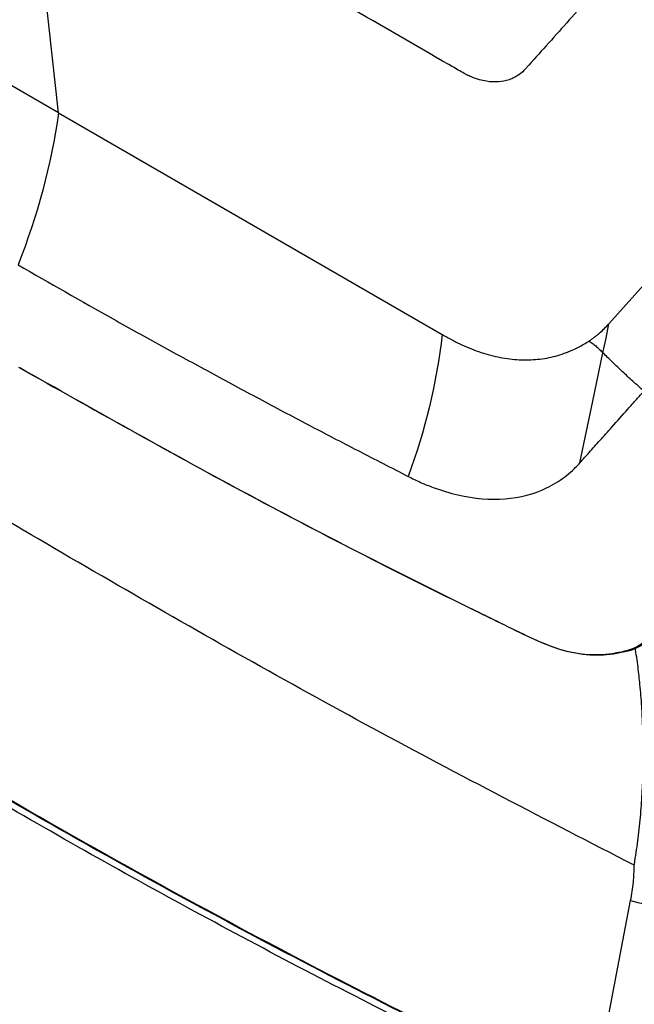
# Model space of a CAD drawing. Header units: millimetres. Extents: x 155400 to 158181, y 110534 to 115156.
# Tile 99 of 121: x 157702 to 157766, y 114412 to 114515. Entities that reach past the tile are written whole.
import ezdxf

# ---------------------------------------------------------------- set-up
doc = ezdxf.new("R2010")
doc.units = ezdxf.units.MM

msp = doc.modelspace()

# ---------------------------------------------------------------- linework, layer by layer
at = {"color": 7, "linetype": 'Continuous', "lineweight": 25}
for p, q in [((157706.13, 114505.15), (157702.74, 114535.56)), ((157706.13, 114505.15), (157666.24, 114528.18)), ((157706.13, 114505.15), (157746.02, 114482.12)), ((157761.58, 114402.06), (157765.62, 114423.28))]:
    msp.add_line(p, q, dxfattribs=at)
at = {"color": 7, "linetype": 'Continuous', "lineweight": 25, "flags": 128}
for points in [[(157763.37, 114483.23), (157772.67, 114493.63), (157781.97, 114504.05)], [(157762.74, 114480.22), (157763.06, 114481.73), (157763.37, 114483.23)], [(157760.35, 114468.78), (157761.69, 114475.19), (157762.74, 114480.22)]]:
    msp.add_lwpolyline(points, dxfattribs=at)
at = {"color": 7, "linetype": 'Continuous', "lineweight": 25}
for points, knots in [([(157781.67, 114775.54), (157781.17, 114761.02), (157780.66, 114746.36), (157779.65, 114716.86), (157779.14, 114702.01), (157777.6, 114657.32), (157776.57, 114627.33), (157775.03, 114582.68), (157774.52, 114567.85), (157773.89, 114549.43), (157773.7, 114543.92), (157773.48, 114537.5), (157773.38, 114534.65), (157773.34, 114533.62), (157773.34, 114533.39), (157773.33, 114533.27), (157773.32, 114532.95), (157773.3, 114532.77), (157773.27, 114532.44), (157773.25, 114532.29), (157773.2, 114532), (157773.18, 114531.86), (157773.1, 114531.48), (157773.04, 114531.24), (157772.9, 114530.8), (157772.83, 114530.59), (157772.66, 114530.19), (157772.57, 114530), (157772.36, 114529.62), (157772.24, 114529.44), (157772.03, 114529.16), (157771.96, 114529.06), (157771.83, 114528.92), (157771.79, 114528.87), (157771.7, 114528.77), (157771.49, 114528.53), (157770.92, 114527.9), (157770.39, 114527.31), (157768.63, 114525.33), (157767.19, 114523.72), (157764.29, 114520.48), (157762.84, 114518.85), (157759.95, 114515.62), (157758.52, 114514.01), (157756.41, 114511.66), (157755.63, 114510.79), (157754.86, 114509.93), (157754.69, 114509.74), (157754.61, 114509.64), (157754.36, 114509.4), (157754.19, 114509.26), (157753.68, 114508.9), (157753.34, 114508.73), (157752.63, 114508.49), (157752.26, 114508.41), (157751.48, 114508.36), (157751.07, 114508.37), (157750.39, 114508.49), (157750.15, 114508.54), (157749.64, 114508.69), (157749.37, 114508.78), (157748.91, 114508.97), (157748.75, 114509.04), (157748.41, 114509.21), (157748.22, 114509.31), (157747.58, 114509.68), (157747.14, 114509.93), (157739.81, 114514.16), (157732.62, 114518.31), (157717.87, 114526.83), (157710.3, 114531.19), (157702.74, 114535.56)], [0, 0, 0, 0, 0.125, 0.125, 0.25, 0.25, 0.5, 0.5, 0.625, 0.625, 0.65625, 0.671875, 0.679687, 0.680664, 0.680664, 0.681641, 0.681641, 0.683594, 0.683594, 0.685547, 0.685547, 0.6875, 0.6875, 0.691406, 0.691406, 0.695312, 0.695312, 0.699219, 0.699219, 0.703125, 0.703125, 0.705078, 0.705078, 0.706055, 0.706055, 0.707031, 0.710937, 0.71875, 0.71875, 0.75, 0.75, 0.78125, 0.78125, 0.8125, 0.8125, 0.828125, 0.830078, 0.830078, 0.832031, 0.832031, 0.835937, 0.835937, 0.84375, 0.84375, 0.851562, 0.851562, 0.859375, 0.859375, 0.863281, 0.863281, 0.867187, 0.867187, 0.869141, 0.869141, 0.871094, 0.871094, 0.875, 0.875, 0.9375, 0.9375, 1, 1, 1, 1]), ([(157824.13, 114374.58), (157815.45, 114377.99), (157798.09, 114384.8), (157773.01, 114395.78), (157748.65, 114407.29), (157725.11, 114419.37), (157702.38, 114431.98), (157680.53, 114445.09), (157659.59, 114458.7), (157639.62, 114472.77), (157620.57, 114487.27), (157608.76, 114497.3), (157602.85, 114502.32)], [0, 0, 0, 0, 0.100013, 0.199862, 0.299712, 0.399716, 0.499806, 0.599806, 0.69988, 0.799952, 0.89994, 1, 1, 1, 1]), ([(157701.92, 114489.36), (157705.2, 114487.48), (157708.49, 114485.6), (157713.48, 114482.8), (157716.83, 114480.95), (157721.88, 114478.19), (157726.97, 114475.45), (157732.1, 114472.73), (157737.27, 114470.04), (157740.74, 114468.26), (157742.48, 114467.37)], [0, 0, 0, 0, 0.25, 0.25, 0.375, 0.5, 0.625, 0.75, 0.875, 1, 1, 1, 1]), ([(157766, 114426.93), (157756.9, 114431.62), (157738.7, 114441.01), (157712.19, 114456.01), (157686.15, 114471.34), (157669.36, 114482.16), (157660.96, 114487.57)], [0, 0, 0, 0, 0.249944, 0.5, 0.750057, 1, 1, 1, 1]), ([(157761.29, 114481.44), (157761.39, 114481.51), (157761.59, 114481.64), (157761.87, 114481.85), (157762.14, 114482.06), (157762.49, 114482.35), (157762.9, 114482.74), (157763.21, 114483.07), (157763.37, 114483.23)], [0, 0, 0, 0, 0.128723, 0.254992, 0.378772, 0.500039, 0.749856, 1, 1, 1, 1]), ([(157746.02, 114482.12), (157746.19, 114482.02), (157746.53, 114481.83), (157746.96, 114481.6), (157747.3, 114481.42), (157747.63, 114481.25), (157748.56, 114480.81), (157750.07, 114480.22), (157752.07, 114479.69), (157753.71, 114479.49), (157755, 114479.47), (157755.96, 114479.53), (157756.9, 114479.66), (157757.82, 114479.87), (157758.49, 114480.08), (157758.95, 114480.25), (157759.19, 114480.35), (157759.41, 114480.44), (157759.76, 114480.59), (157760.2, 114480.8), (157760.76, 114481.11), (157761.11, 114481.33), (157761.29, 114481.44)], [0, 0, 0, 0, 0.031481, 0.062875, 0.078522, 0.094138, 0.125299, 0.24936, 0.373562, 0.499127, 0.561842, 0.624216, 0.687788, 0.748629, 0.811015, 0.826664, 0.842339, 0.860278, 0.873757, 0.915653, 0.957744, 1, 1, 1, 1]), ([(157761.29, 114481.44), (157761.36, 114481.39), (157761.5, 114481.3), (157761.71, 114481.15), (157761.9, 114481), (157762.13, 114480.81), (157762.42, 114480.55), (157762.63, 114480.34), (157762.74, 114480.22)], [0, 0, 0, 0, 0.130893, 0.25863, 0.38317, 0.504308, 0.728147, 1, 1, 1, 1]), ([(157767, 114476.23), (157766.81, 114476.4), (157766.43, 114476.74), (157765.86, 114477.25), (157765.31, 114477.75), (157764.78, 114478.25), (157764.25, 114478.75), (157763.74, 114479.24), (157763.23, 114479.73), (157762.9, 114480.06), (157762.74, 114480.22)], [0, 0, 0, 0, 0.129772, 0.258205, 0.385283, 0.510992, 0.63532, 0.758263, 0.87982, 1, 1, 1, 1]), ([(157701.98, 114478.72), (157709.67, 114474.38), (157725.05, 114465.71), (157742.19, 114456.94), (157752.44, 114451.96), (157755.52, 114450.42), (157758.63, 114449.17), (157761.64, 114448.72), (157764.38, 114449), (157766.14, 114449.49), (157766.83, 114450.04), (157766.86, 114450.06)], [0, 0, 0, 0, 0.362856, 0.725723, 0.771088, 0.816445, 0.861812, 0.907346, 0.952903, 0.99829, 1, 1, 1, 1]), ([(157767.03, 114450), (157767.01, 114449.98), (157766.31, 114449.43), (157764.53, 114448.93), (157761.78, 114448.65), (157758.75, 114449.1), (157755.63, 114450.36), (157752.53, 114451.9), (157742.29, 114456.88), (157725.15, 114465.66), (157709.78, 114474.32), (157702.09, 114478.66)], [0, 0, 0, 0, 0.001867, 0.04751, 0.093327, 0.139114, 0.184736, 0.23004, 0.275341, 0.637677, 1, 1, 1, 1]), ([(157760.35, 114468.78), (157760.67, 114469.14), (157761.36, 114469.91), (157762.47, 114471.15), (157763.81, 114472.65), (157765.08, 114474.08), (157766.2, 114475.33), (157766.75, 114475.95), (157767, 114476.23)], [0, 0, 0, 0, 0.146016, 0.312695, 0.5, 0.75, 0.888622, 1, 1, 1, 1]), ([(157742.48, 114467.37), (157742.91, 114467.15), (157743.35, 114466.94), (157744.21, 114466.55), (157744.65, 114466.38), (157745.95, 114465.9), (157746.81, 114465.64), (157749.36, 114465.04), (157751.01, 114464.91), (157754.12, 114465.15), (157755.58, 114465.53), (157757.54, 114466.48), (157758.16, 114466.86), (157759.03, 114467.51), (157759.31, 114467.74), (157759.84, 114468.24), (157760.09, 114468.51), (157760.35, 114468.78)], [0, 0, 0, 0, 0.0625, 0.0625, 0.125, 0.125, 0.25, 0.25, 0.5, 0.5, 0.75, 0.75, 0.875, 0.875, 0.9375, 0.9375, 1, 1, 1, 1]), ([(157761.56, 114401.99), (157756.48, 114404.43), (157746.31, 114409.3), (157731.45, 114416.89), (157716.88, 114424.68), (157702.62, 114432.7), (157688.68, 114440.95), (157675.07, 114449.42), (157661.79, 114458.08), (157653.25, 114464.01), (157648.99, 114466.98)], [0, 0, 0, 0, 0.124304, 0.2486083, 0.3732211, 0.4978339, 0.6232177, 0.7486014, 0.8743008, 1, 1, 1, 1]), ([(157649, 114467.05), (157653.26, 114464.09), (157661.77, 114458.17), (157675.04, 114449.52), (157688.66, 114441.05), (157702.62, 114432.8), (157716.86, 114424.78), (157731.42, 114416.99), (157746.29, 114409.39), (157756.48, 114404.51), (157761.58, 114402.06)], [0, 0, 0, 0, 0.125383, 0.250767, 0.376467, 0.502166, 0.626471, 0.750776, 0.875388, 1, 1, 1, 1]), ([(157766, 114426.93), (157766, 114426.94), (157765.99, 114426.97), (157766.01, 114427.01), (157766.03, 114427.08), (157766.03, 114427.15), (157766.04, 114427.24), (157766.05, 114427.31), (157766.19, 114428.15), (157766.42, 114429.79), (157766.68, 114432.23), (157766.85, 114434.66), (157766.94, 114437.1), (157766.94, 114439.34), (157766.88, 114441.47), (157766.78, 114443.53), (157766.61, 114445.57), (157766.39, 114447.63), (157766.2, 114448.92), (157766.1, 114449.61)], [0, 0, 0, 0, 0.00106, 0.003926, 0.005683, 0.010106, 0.013348, 0.017123, 0.018067, 0.1225, 0.229867, 0.333267, 0.437909, 0.548306, 0.628328, 0.719669, 0.822415, 0.903776, 1, 1, 1, 1]), ([(157765.62, 114423.28), (157765.74, 114423.91), (157765.95, 114425.11), (157765.98, 114426.34), (157766, 114426.93)], [0, 0, 0, 0, 0.521067, 1, 1, 1, 1]), ([(157765.62, 114423.28), (157766.61, 114423.01), (157768.59, 114422.47), (157771.08, 114421.92), (157773.19, 114421.54), (157774.16, 114421.49), (157774.64, 114421.47)], [0, 0, 0, 0, 0.2520079, 0.5045232, 0.7547092, 1, 1, 1, 1])]:
    msp.add_open_spline(points, degree=3, knots=knots, dxfattribs=at)
for points in [[(157706.13, 114505.15), (157705.35, 114499.8), (157703.92, 114494.41), (157701.92, 114489.36)], [(157746.02, 114482.12), (157745.46, 114477.12), (157744.25, 114472.07), (157742.48, 114467.37)]]:
    msp.add_open_spline(points, degree=3, dxfattribs=at)

doc.saveas('drawing.dxf')
